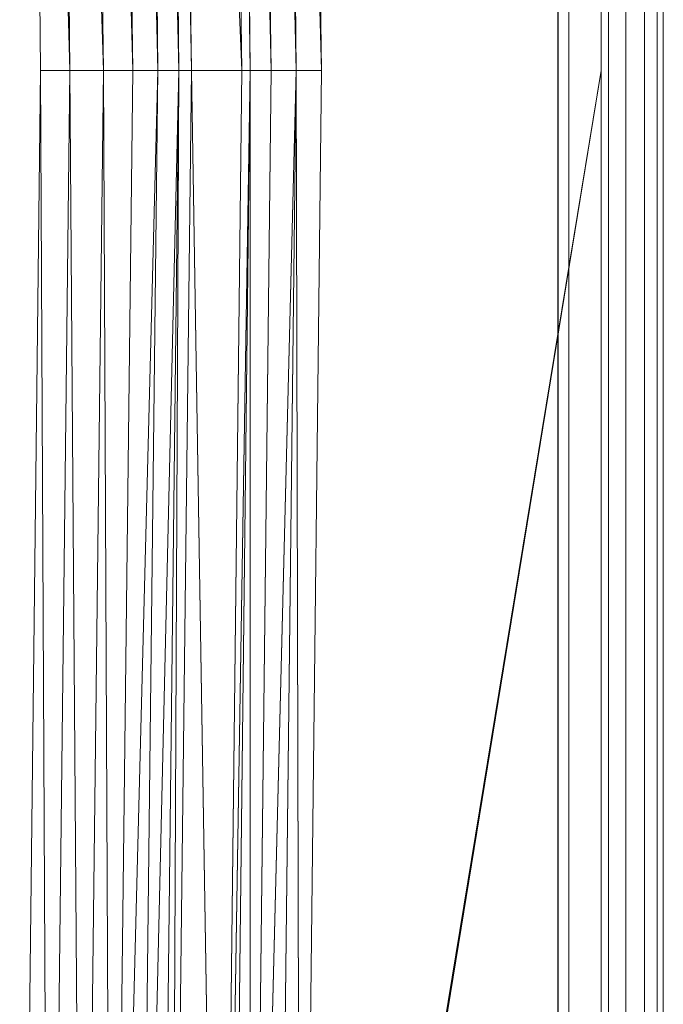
# Model space of a CAD drawing. Header units: metres. Extents: x 391.1 to 430.4, y 12.7 to 29.8.
# Tile 158 of 208: x 410.16 to 410.263, y 14.43 to 14.589. Entities that reach past the tile are written whole.
import ezdxf

# ---------------------------------------------------------------- set-up
doc = ezdxf.new("R2010")
doc.units = ezdxf.units.M
doc.layers.add('01_CARPINTERIA', color=5, linetype='Continuous', lineweight=25, true_color=0x0000ff)
doc.layers.add('A-DETL-____-MBND', color=7, linetype='Continuous', lineweight=18)

# ---------------------------------------------------------------- blocks, each defined once
blk = doc.blocks.new('Family - Plats de dutxa PS-1-153666-02_SAN_P0')
at = {"layer": 'A-DETL-____-MBND', "color": 253, "true_color": 0xaaaaaa}
for p, q in [((0.81, 0.00026), (0.81, 0.80026)), ((0.81, 0.00026), (0.81, 0.80026)), ((0.807, 0.01026), (0.807, 0.79026)), ((0.807, 0.79026), (0.807, 0.40026)), ((0.807, 0.79026), (0.807, 0.40026)), ((0.807, 0.40026), (0.807, 0.79026)), ((0.809, 0.79026), (0.809, 0.40026)), ((0.809, 0.79026), (0.809, 0.40026)), ((0.81, 0.79026), (0.81, 0.30026)), ((0.81, 0.79026), (0.81, 0.30026)), ((0.81, 0.30026), (0.81, 0.79026)), ((0.81, 0.79026), (0.81, 0.40026)), ((0.81, 0.79026), (0.81, 0.40026)), ((0.81, 0.79026), (0.81, 0.40026)), ((0.81, 0.79026), (0.81, 0.40026)), ((0.8, 0.40026), (0.8, 0.78826)), ((0.8, 0.40026), (0.8, 0.78826)), ((0.804, 0.40026), (0.804, 0.78926)), ((0.804, 0.40026), (0.804, 0.78926)), ((0.7948, 0.04106), (0.7948, 0.76746)), ((0.7948, 0.76746), (0.7948, 0.04106)), ((0.8012, 0.76746), (0.8012, 0.04106)), ((0.8012, 0.04106), (0.8012, 0.76746)), ((0.73882, 0.6947), (0.74219, 0.40026)), ((0.73882, 0.6947), (0.74354, 0.40026)), ((0.73882, 0.6947), (0.74219, 0.40026)), ((0.74354, 0.40026), (0.73882, 0.6947)), ((0.74354, 0.40026), (0.74017, 0.6947)), ((0.74354, 0.40026), (0.74017, 0.6947)), ((0.74017, 0.6947), (0.74691, 0.40026)), ((0.74691, 0.40026), (0.74017, 0.6947)), ((0.74354, 0.6947), (0.74691, 0.40026)), ((0.74354, 0.6947), (0.75095, 0.40026)), ((0.74354, 0.6947), (0.74691, 0.40026)), ((0.75095, 0.40026), (0.74354, 0.6947)), ((0.75095, 0.40026), (0.74758, 0.6947)), ((0.75095, 0.40026), (0.74758, 0.6947)), ((0.74758, 0.6947), (0.755, 0.40026)), ((0.755, 0.40026), (0.74758, 0.6947)), ((0.755, 0.40026), (0.75163, 0.6947)), ((0.75163, 0.6947), (0.755, 0.40026)), ((0.70983, 0.40026), (0.70646, 0.68728)), ((0.70983, 0.40026), (0.70646, 0.68728)), ((0.70646, 0.68728), (0.71455, 0.40026)), ((0.71455, 0.40026), (0.70646, 0.68728)), ((0.71118, 0.68728), (0.71455, 0.40026)), ((0.71455, 0.40026), (0.71118, 0.68728)), ((0.71118, 0.68728), (0.71994, 0.40026)), ((0.71994, 0.40026), (0.71118, 0.68728)), ((0.71657, 0.68728), (0.71994, 0.40026)), ((0.71994, 0.40026), (0.71657, 0.68728)), ((0.71657, 0.68728), (0.72466, 0.40026)), ((0.72466, 0.40026), (0.71657, 0.68728)), ((0.72129, 0.68728), (0.72466, 0.40026)), ((0.72129, 0.68728), (0.7287, 0.40026)), ((0.72129, 0.68728), (0.72466, 0.40026)), ((0.7287, 0.40026), (0.72129, 0.68728)), ((0.7287, 0.40026), (0.72533, 0.68728)), ((0.72533, 0.68728), (0.73208, 0.40026)), ((0.72533, 0.68728), (0.7287, 0.40026)), ((0.73208, 0.40026), (0.72533, 0.68728)), ((0.73208, 0.40026), (0.7287, 0.68728)), ((0.73208, 0.40026), (0.7287, 0.68728)), ((0.7287, 0.68728), (0.7341, 0.40026)), ((0.7341, 0.40026), (0.7287, 0.68728)), ((0.73073, 0.68728), (0.7341, 0.40026)), ((0.7341, 0.40026), (0.73073, 0.68728)), ((0.73073, 0.68728), (0.74219, 0.40026)), ((0.74219, 0.40026), (0.73073, 0.68728)), ((0.70646, 0.11324), (0.70983, 0.40026)), ((0.70646, 0.11324), (0.70983, 0.40026)), ((0.71118, 0.11324), (0.70983, 0.40026)), ((0.70983, 0.40026), (0.71455, 0.40026)), ((0.70983, 0.40026), (0.71118, 0.11324)), ((0.70983, 0.40026), (0.71455, 0.40026)), ((0.71118, 0.11324), (0.71455, 0.40026)), ((0.71455, 0.40026), (0.71118, 0.11324)), ((0.71657, 0.11324), (0.71455, 0.40026)), ((0.71455, 0.40026), (0.71994, 0.40026)), ((0.71455, 0.40026), (0.71657, 0.11324)), ((0.71455, 0.40026), (0.71994, 0.40026)), ((0.71657, 0.11324), (0.71994, 0.40026)), ((0.71994, 0.40026), (0.71657, 0.11324)), ((0.72129, 0.11324), (0.71994, 0.40026)), ((0.71994, 0.40026), (0.72466, 0.40026)), ((0.71994, 0.40026), (0.72129, 0.11324)), ((0.71994, 0.40026), (0.72466, 0.40026)), ((0.7287, 0.40026), (0.72129, 0.11324)), ((0.72129, 0.11324), (0.72466, 0.40026)), ((0.72129, 0.11324), (0.7287, 0.40026)), ((0.72466, 0.40026), (0.72129, 0.11324)), ((0.7287, 0.40026), (0.72466, 0.40026)), ((0.7287, 0.40026), (0.72466, 0.40026)), ((0.73208, 0.40026), (0.72533, 0.11324)), ((0.72533, 0.11324), (0.7287, 0.40026)), ((0.72533, 0.11324), (0.73208, 0.40026)), ((0.7287, 0.40026), (0.72533, 0.11324)), ((0.7287, 0.11324), (0.73208, 0.40026)), ((0.73208, 0.40026), (0.7287, 0.40026)), ((0.73208, 0.40026), (0.7287, 0.11324)), ((0.73208, 0.40026), (0.7287, 0.40026)), ((0.73073, 0.11324), (0.7341, 0.40026)), ((0.73073, 0.11324), (0.73208, 0.40026)), ((0.73208, 0.40026), (0.73073, 0.11324)), ((0.7341, 0.40026), (0.73073, 0.11324)), ((0.73208, 0.40026), (0.7341, 0.40026)), ((0.73208, 0.40026), (0.7341, 0.40026)), ((0.73882, 0.10582), (0.7341, 0.40026)), ((0.7341, 0.40026), (0.74219, 0.40026)), ((0.7341, 0.40026), (0.73882, 0.10582)), ((0.7341, 0.40026), (0.74219, 0.40026)), ((0.74354, 0.40026), (0.73882, 0.10582)), ((0.73882, 0.10582), (0.74219, 0.40026)), ((0.73882, 0.10582), (0.74354, 0.40026)), ((0.74219, 0.40026), (0.73882, 0.10582)), ((0.74017, 0.10582), (0.74354, 0.40026)), ((0.74354, 0.40026), (0.74017, 0.10582)), ((0.74354, 0.40026), (0.74219, 0.40026)), ((0.74354, 0.40026), (0.74219, 0.40026)), ((0.75095, 0.40026), (0.74354, 0.10582)), ((0.74354, 0.10582), (0.74691, 0.40026)), ((0.74354, 0.10582), (0.75095, 0.40026)), ((0.74354, 0.10582), (0.74354, 0.40026)), ((0.74354, 0.40026), (0.74691, 0.40026)), ((0.74354, 0.40026), (0.74354, 0.10582)), ((0.74691, 0.40026), (0.74354, 0.10582)), ((0.74354, 0.40026), (0.74691, 0.40026)), ((0.75095, 0.40026), (0.74691, 0.40026)), ((0.75095, 0.40026), (0.74691, 0.40026)), ((0.74758, 0.10582), (0.75095, 0.40026)), ((0.75095, 0.40026), (0.74758, 0.10582)), ((0.75163, 0.10582), (0.75095, 0.40026)), ((0.75095, 0.40026), (0.755, 0.40026)), ((0.75095, 0.40026), (0.75163, 0.10582)), ((0.75095, 0.40026), (0.755, 0.40026)), ((0.8, 0.40026), (0.75129, 0.10185)), ((0.75129, 0.10185), (0.8, 0.40026)), ((0.8, 0.40026), (0.75163, 0.10582)), ((0.75163, 0.10582), (0.8, 0.40026)), ((0.755, 0.40026), (0.75163, 0.10582)), ((0.755, 0.40026), (0.75163, 0.10582)), ((0.8, 0.01226), (0.8, 0.40026)), ((0.8, 0.01226), (0.8, 0.40026)), ((0.804, 0.01126), (0.804, 0.40026)), ((0.804, 0.01126), (0.804, 0.40026)), ((0.807, 0.40026), (0.807, 0.01026)), ((0.807, 0.01026), (0.807, 0.40026)), ((0.807, 0.01026), (0.807, 0.40026)), ((0.809, 0.01026), (0.809, 0.40026)), ((0.809, 0.40026), (0.809, 0.01026)), ((0.81, 0.01026), (0.81, 0.40026)), ((0.81, 0.40026), (0.81, 0.01026)), ((0.81, 0.01026), (0.81, 0.40026)), ((0.81, 0.40026), (0.81, 0.01026)), ((0.81, 0.30026), (0.81, 0.01026)), ((0.81, 0.30026), (0.81, 0.01026)), ((0.81, 0.01026), (0.81, 0.30026))]:
    blk.add_line(p, q, dxfattribs=at)
blk = doc.blocks.new('Family - LONDR55-XX_ZZ-ARQ-CAA-M3D-Londres55-155804-02_SAN_P0')
at = {"layer": '01_CARPINTERIA', "color": 161, "true_color": 0xaaaaff}
blk.add_line((0.99568, 0.09), (0.05, 0.09), dxfattribs=at)
blk.add_line((0.99568, 0.09), (0.05, 0.09), dxfattribs=at)
blk = doc.blocks.new('Family - Porta PB-155805-02_SAN_P0')
blk.add_blockref('Family - LONDR55-XX_ZZ-ARQ-CAA-M3D-Londres55-155804-02_SAN_P0', (0, 0))
blk = doc.blocks.new('LONDR55-XX_ZZ-ARQ-CAA-M3D-Londres55_ifc-1-02_SAN_P0')
at = {"layer": '01_CARPINTERIA', "color": 253, "lineweight": 18, "true_color": 0xaaaaaa, "rotation": 90}
blk.add_blockref('Family - Porta PB-155805-02_SAN_P0', (410.33645, 14.17617), dxfattribs=at)
at = {"layer": 'A-DETL-____-MBND', "color": 253, "lineweight": 18, "true_color": 0xaaaaaa}
blk.add_blockref('Family - Plats de dutxa PS-1-153666-02_SAN_P0', (409.45344, 14.18035), dxfattribs=at)

msp = doc.modelspace()

# ---------------------------------------------------------------- block references
at = {"lineweight": 5}
msp.add_blockref('LONDR55-XX_ZZ-ARQ-CAA-M3D-Londres55_ifc-1-02_SAN_P0', (0, 0), dxfattribs=at)

doc.saveas('drawing.dxf')
